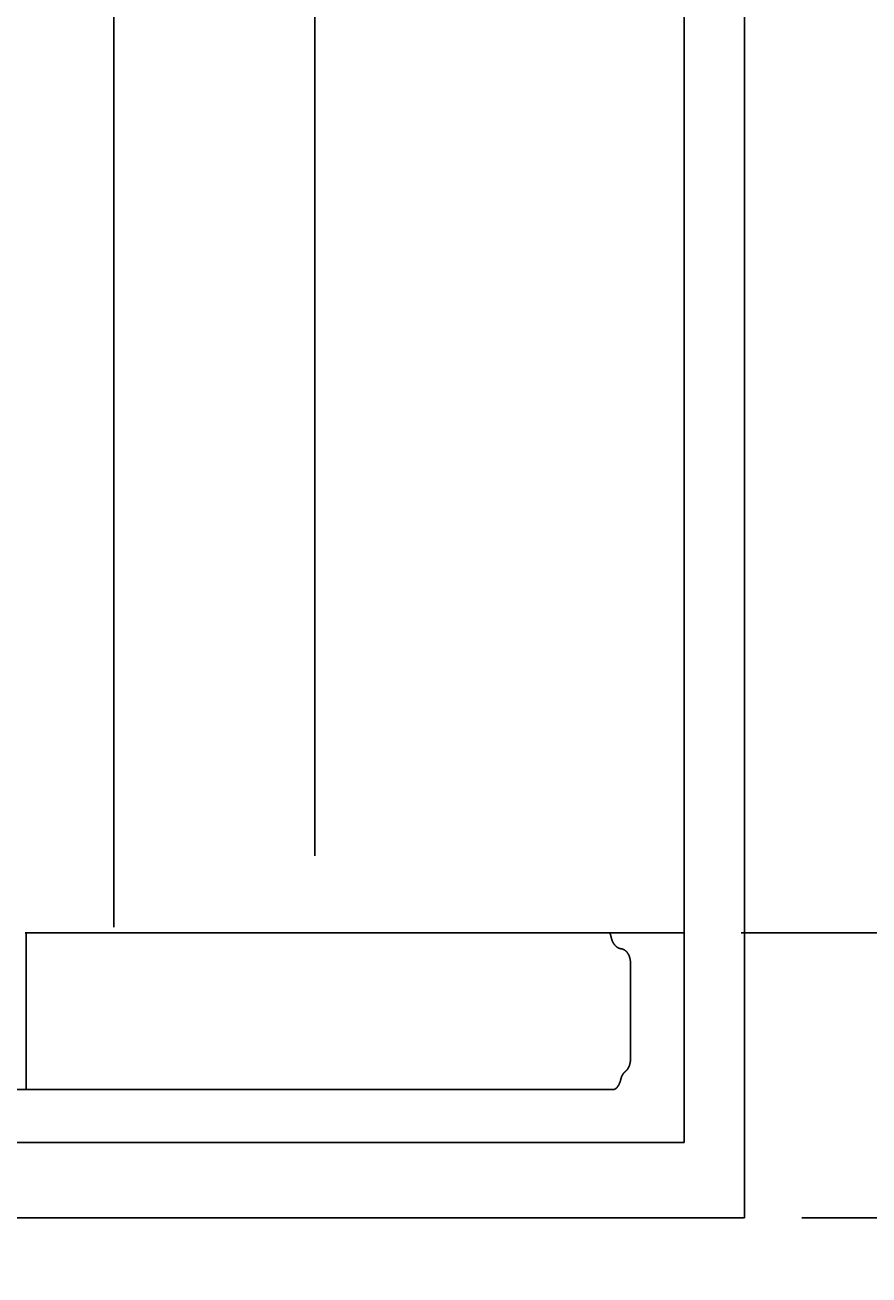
# Model space of a CAD drawing. Extents: x 715 to 7297, y -83 to 6060.
# Tile 69 of 93: x 6021 to 6316, y -33 to 405. Entities that reach past the tile are written whole.
import ezdxf

# ---------------------------------------------------------------- set-up
doc = ezdxf.new("R2010")
doc.units = 0
doc.layers.get('0').update_dxf_attribs({"linetype": 'CONTINUOUS'})
doc.layers.get('DEFPOINTS').update_dxf_attribs({"linetype": 'CONTINUOUS'})
doc.layers.add('4', color=3, linetype='CONTINUOUS')
doc.styles.get("Standard").update_dxf_attribs({"font": 'ISOCP.SHX'})
doc.dimstyles.get("Standard").update_dxf_attribs({"dimtxt": 2.5, "dimasz": 2.5, "dimexe": 1.25, "dimexo": 0.625, "dimtad": 1, "dimcen": 2.5, "dimazin": 3, "dimtfac": 1, "dimtmove": 0, "dimatfit": 3})

# ---------------------------------------------------------------- blocks, each defined once
blk = doc.blocks.new('PUNKT')
at = {"layer": '4', "color": 0, "linetype": 'BYBLOCK'}
blk.add_line((-0.5, 0), (-1, 0), dxfattribs=at)
at = {"layer": '4', "color": 0, "linetype": 'BYBLOCK', "const_width": 0.5}
blk.add_lwpolyline([(-0.25, 0, 1), (0.25, 0, 1)], format="xyb", close=True, dxfattribs=at)
blk = doc.blocks.new('*U16')
at = {"layer": '4', "color": 2}
blk.add_text('530', height=70, rotation=90, dxfattribs=at).set_placement((6502.55, 2663.74))
blk = doc.blocks.new('*D8')
at = {"layer": '4'}
for p, q in [((6271.55, 5387.27), (6572.55, 5387.27)), ((6532.55, 5347.27), (6532.55, 127.27)), ((6271.55, 87.27), (6572.55, 87.27))]:
    blk.add_line(p, q, dxfattribs=at)
at = {"layer": 'DEFPOINTS', "color": 0}
for p in [(6251.55, 5387.27), (6251.55, 87.27), (6532.55, 87.27)]:
    blk.add_point(p, dxfattribs=at)
blk.add_blockref('*U16', (0, 0))
at = {"layer": '4', "xscale": 40, "yscale": 40, "zscale": 40}
for p, rotation in [((6532.55, 5387.27), 90), ((6532.55, 87.27), 270)]:
    blk.add_blockref('PUNKT', p, dxfattribs=dict(at, rotation=rotation))
blk = doc.blocks.new('*U17')
at = {"layer": '4', "color": 2}
blk.add_text('550', height=70, rotation=90, dxfattribs=at).set_placement((6739.99, 2663.74))
blk = doc.blocks.new('*D9')
at = {"layer": '4'}
for p, q in [((6292.78, 5487.27), (6809.99, 5487.27)), ((6769.99, 27.27), (6769.99, 5447.27)), ((6292.78, -12.73), (6809.99, -12.73))]:
    blk.add_line(p, q, dxfattribs=at)
at = {"layer": 'DEFPOINTS', "color": 0}
for p in [(6272.78, 5487.27), (6769.99, 5487.27), (6272.78, -12.73)]:
    blk.add_point(p, dxfattribs=at)
blk.add_blockref('*U17', (0, 0))
at = {"layer": '4', "xscale": 40, "yscale": 40, "zscale": 40}
for p, rotation in [((6769.99, 5487.27), 90), ((6769.99, -12.73), 270)]:
    blk.add_blockref('PUNKT', p, dxfattribs=dict(at, rotation=rotation))

msp = doc.modelspace()

# ---------------------------------------------------------------- linework, layer by layer
for p, q in [((6051.6894, 89.2711), (6051.6894, 2737.2711)), ((6122.0878, 114.2711), (6122.0878, 2737.2711)), ((6251.5496, 2737.2711), (6251.5496, 13.7711)), ((6272.775, -12.7289), (6272.775, 2737.2711)), ((6020.8889, 87.2711), (6020.522, 87.2711)), ((6020.8889, 32.271), (6020.8889, 87.2711)), ((6020.8889, 87.2711), (6225.4769, 87.2711)), ((6251.5496, 87.2711), (6225.4769, 87.2711)), ((6240.0072, 87.2711), (6240.9023, 87.2711)), ((6240.6929, 87.2711), (6240.0327, 87.2711)), ((6232.7674, 76.6612), (6232.7674, 42.9313)), ((6226.6122, 32.271), (6017.5634, 32.271)), ((6251.5496, 13.7711), (4717.775, 13.7711)), ((4772.775, -12.7289), (6272.775, -12.7289))]:
    msp.add_line(p, q)
for points in [[(6226.08, 85.2711, 0), (6226.08, 85.282, 0), (6226.08, 85.2929, 0), (6226.08, 85.3038, 0), (6226.08, 85.3146, 0), (6226.07, 85.3255, 0), (6226.07, 85.3364, 0), (6226.07, 85.3473, 0), (6226.07, 85.3582, 0), (6226.07, 85.3691, 0), (6226.06, 85.3799, 0), (6226.06, 85.3908, 0), (6226.06, 85.4017, 0), (6226.06, 85.4126, 0), (6226.06, 85.4234, 0), (6226.05, 85.4343, 0), (6226.05, 85.4452, 0), (6226.05, 85.456, 0), (6226.05, 85.4669, 0), (6226.05, 85.4778, 0), (6226.04, 85.4886, 0), (6226.04, 85.4995, 0), (6226.04, 85.5103, 0), (6226.04, 85.5212, 0), (6226.03, 85.532, 0), (6226.03, 85.5429, 0), (6226.03, 85.5537, 0), (6226.03, 85.5646, 0), (6226.03, 85.5754, 0), (6226.02, 85.5863, 0), (6226.02, 85.5971, 0), (6226.02, 85.608, 0), (6226.02, 85.6188, 0), (6226.01, 85.6297, 0), (6226.01, 85.6405, 0), (6226.01, 85.6513, 0), (6226.01, 85.6622, 0), (6226, 85.673, 0), (6226, 85.6838, 0), (6226, 85.6947, 0), (6226, 85.7055, 0), (6226, 85.7163, 0), (6225.99, 85.7271, 0), (6225.99, 85.738, 0), (6225.99, 85.7488, 0), (6225.99, 85.7596, 0), (6225.98, 85.7704, 0), (6225.98, 85.7812, 0), (6225.98, 85.792, 0), (6225.98, 85.8028, 0), (6225.97, 85.8137, 0), (6225.97, 85.8245, 0), (6225.97, 85.8353, 0), (6225.97, 85.8461, 0), (6225.96, 85.8569, 0), (6225.96, 85.8677, 0), (6225.96, 85.8785, 0), (6225.95, 85.8893, 0), (6225.95, 85.9001, 0), (6225.95, 85.9109, 0), (6225.95, 85.9217, 0), (6225.94, 85.9324, 0), (6225.94, 85.9432, 0), (6225.94, 85.954, 0), (6225.94, 85.9648, 0), (6225.93, 85.9756, 0), (6225.93, 85.9864, 0), (6225.93, 85.9971, 0), (6225.92, 86.0079, 0), (6225.92, 86.0187, 0), (6225.92, 86.0295, 0), (6225.92, 86.0402, 0), (6225.91, 86.051, 0), (6225.91, 86.0618, 0), (6225.91, 86.0725, 0), (6225.9, 86.0833, 0), (6225.9, 86.094, 0), (6225.9, 86.1047, 0), (6225.9, 86.1155, 0), (6225.89, 86.1262, 0), (6225.89, 86.1369, 0), (6225.89, 86.1476, 0), (6225.88, 86.1583, 0), (6225.88, 86.169, 0), (6225.88, 86.1797, 0), (6225.87, 86.1904, 0), (6225.87, 86.201, 0), (6225.87, 86.2117, 0), (6225.87, 86.2224, 0), (6225.86, 86.233, 0), (6225.86, 86.2437, 0), (6225.86, 86.2543, 0), (6225.85, 86.2649, 0), (6225.85, 86.2756, 0), (6225.85, 86.2862, 0), (6225.84, 86.2968, 0), (6225.84, 86.3074, 0), (6225.84, 86.318, 0), (6225.83, 86.3286, 0), (6225.83, 86.3391, 0), (6225.83, 86.3497, 0), (6225.82, 86.3603, 0), (6225.82, 86.3708, 0), (6225.82, 86.3814, 0), (6225.81, 86.3919, 0), (6225.81, 86.4025, 0), (6225.81, 86.413, 0), (6225.8, 86.4235, 0), (6225.8, 86.434, 0), (6225.8, 86.4445, 0), (6225.79, 86.455, 0), (6225.79, 86.4655, 0), (6225.79, 86.4759, 0), (6225.78, 86.4864, 0), (6225.78, 86.4969, 0), (6225.78, 86.5073, 0), (6225.77, 86.5178, 0), (6225.77, 86.5282, 0), (6225.77, 86.5386, 0), (6225.76, 86.549, 0), (6225.76, 86.5594, 0), (6225.76, 86.5698, 0), (6225.75, 86.5802, 0), (6225.75, 86.5906, 0), (6225.75, 86.6009, 0), (6225.74, 86.6113, 0), (6225.74, 86.6217, 0), (6225.73, 86.632, 0), (6225.73, 86.6423, 0), (6225.73, 86.6526, 0), (6225.72, 86.663, 0), (6225.72, 86.6733, 0), (6225.72, 86.6835, 0), (6225.71, 86.6938, 0), (6225.71, 86.7041, 0), (6225.71, 86.7144, 0), (6225.7, 86.7246, 0), (6225.7, 86.7348, 0), (6225.69, 86.7451, 0), (6225.69, 86.7553, 0), (6225.69, 86.7655, 0), (6225.68, 86.7757, 0), (6225.68, 86.7859, 0), (6225.68, 86.7961, 0), (6225.67, 86.8062, 0), (6225.67, 86.8164, 0), (6225.66, 86.8265, 0), (6225.66, 86.8367, 0), (6225.66, 86.8468, 0), (6225.65, 86.8569, 0), (6225.65, 86.867, 0), (6225.64, 86.8771, 0), (6225.64, 86.8872, 0), (6225.64, 86.8973, 0), (6225.63, 86.9073, 0), (6225.63, 86.9174, 0), (6225.62, 86.9274, 0), (6225.62, 86.9374, 0), (6225.62, 86.9475, 0), (6225.61, 86.9575, 0), (6225.61, 86.9674, 0), (6225.6, 86.9774, 0), (6225.6, 86.9874, 0), (6225.6, 86.9973, 0), (6225.59, 87.0073, 0), (6225.59, 87.0172, 0), (6225.58, 87.0271, 0), (6225.58, 87.0371, 0), (6225.58, 87.0469, 0), (6225.57, 87.0568, 0), (6225.57, 87.0667, 0), (6225.56, 87.0766, 0), (6225.56, 87.0864, 0), (6225.55, 87.0962, 0), (6225.55, 87.1061, 0), (6225.55, 87.1159, 0), (6225.54, 87.1257, 0), (6225.54, 87.1355, 0), (6225.53, 87.1452, 0), (6225.53, 87.155, 0), (6225.53, 87.1647, 0), (6225.52, 87.1745, 0), (6225.52, 87.1842, 0), (6225.51, 87.1939, 0), (6225.51, 87.2036, 0), (6225.5, 87.2133, 0), (6225.5, 87.2229, 0), (6225.49, 87.2326, 0), (6225.49, 87.2422, 0), (6225.49, 87.2519, 0), (6225.48, 87.2615, 0), (6225.48, 87.2711, 0)], [(6226.08, 85.2711, 0), (6226.1, 85.225, 0), (6226.11, 85.1792, 0), (6226.12, 85.1334, 0), (6226.14, 85.0879, 0), (6226.15, 85.0425, 0), (6226.16, 84.9973, 0), (6226.18, 84.9522, 0), (6226.19, 84.9073, 0), (6226.21, 84.8626, 0), (6226.22, 84.8181, 0), (6226.24, 84.7738, 0), (6226.25, 84.7297, 0), (6226.27, 84.6857, 0), (6226.29, 84.642, 0), (6226.3, 84.5984, 0), (6226.32, 84.5551, 0), (6226.34, 84.5119, 0), (6226.36, 84.469, 0), (6226.37, 84.4263, 0), (6226.39, 84.3838, 0), (6226.41, 84.3415, 0), (6226.43, 84.2994, 0), (6226.45, 84.2576, 0), (6226.47, 84.216, 0), (6226.48, 84.1746, 0), (6226.5, 84.1335, 0), (6226.52, 84.0926, 0), (6226.54, 84.0519, 0), (6226.56, 84.0115, 0), (6226.58, 83.9713, 0), (6226.61, 83.9314, 0), (6226.63, 83.8918, 0), (6226.65, 83.8524, 0), (6226.67, 83.8132, 0), (6226.69, 83.7743, 0), (6226.71, 83.7357, 0), (6226.74, 83.6974, 0), (6226.76, 83.6593, 0), (6226.78, 83.6215, 0), (6226.8, 83.584, 0), (6226.83, 83.5467, 0), (6226.85, 83.5097, 0), (6226.87, 83.4731, 0), (6226.9, 83.4367, 0), (6226.92, 83.4006, 0), (6226.95, 83.3648, 0), (6226.97, 83.3293, 0), (6227, 83.2941, 0), (6227.02, 83.2592, 0), (6227.05, 83.2246, 0), (6227.07, 83.1903, 0), (6227.1, 83.1563, 0), (6227.12, 83.1226, 0), (6227.15, 83.0892, 0), (6227.18, 83.0562, 0), (6227.2, 83.0235, 0), (6227.23, 82.9911, 0), (6227.26, 82.959, 0), (6227.28, 82.9273, 0), (6227.31, 82.8959, 0), (6227.34, 82.8648, 0), (6227.37, 82.834, 0), (6227.39, 82.8036, 0), (6227.42, 82.7735, 0), (6227.45, 82.7438, 0), (6227.48, 82.7144, 0), (6227.51, 82.6854, 0), (6227.54, 82.6567, 0), (6227.57, 82.6284, 0), (6227.59, 82.6004, 0), (6227.62, 82.5727, 0), (6227.65, 82.5455, 0), (6227.68, 82.5185, 0), (6227.71, 82.492, 0), (6227.74, 82.4658, 0), (6227.77, 82.44, 0), (6227.8, 82.4145, 0), (6227.83, 82.3894, 0), (6227.86, 82.3647, 0), (6227.9, 82.3403, 0), (6227.93, 82.3164, 0), (6227.96, 82.2928, 0), (6227.99, 82.2695, 0), (6228.02, 82.2467, 0), (6228.05, 82.2242, 0), (6228.08, 82.2022, 0), (6228.12, 82.1805, 0), (6228.15, 82.1592, 0), (6228.18, 82.1382, 0), (6228.21, 82.1177, 0), (6228.24, 82.0976, 0), (6228.28, 82.0778, 0), (6228.31, 82.0585, 0), (6228.34, 82.0395, 0), (6228.37, 82.021, 0), (6228.41, 82.0028, 0), (6228.44, 81.9851, 0), (6228.47, 81.9677, 0), (6228.51, 81.9508, 0), (6228.54, 81.9342, 0), (6228.57, 81.9181, 0), (6228.61, 81.9023, 0), (6228.64, 81.887, 0), (6228.68, 81.8721, 0), (6228.71, 81.8576, 0), (6228.74, 81.8435, 0), (6228.78, 81.8298, 0), (6228.81, 81.8165, 0), (6228.85, 81.8036, 0), (6228.88, 81.7912, 0), (6228.91, 81.7792, 0), (6228.95, 81.7676, 0), (6228.98, 81.7564, 0), (6229.02, 81.7456, 0), (6229.05, 81.7352, 0), (6229.09, 81.7253, 0), (6229.12, 81.7158, 0), (6229.16, 81.7067, 0), (6229.19, 81.698, 0), (6229.23, 81.6898, 0), (6229.26, 81.682, 0), (6229.3, 81.6746, 0), (6229.33, 81.6676, 0), (6229.37, 81.661, 0), (6229.4, 81.6549, 0), (6229.44, 81.6492, 0), (6229.47, 81.644, 0), (6229.51, 81.6391, 0)], [(6232.77, 76.6612, 0), (6232.77, 76.7189, 0), (6232.77, 76.7766, 0), (6232.77, 76.8342, 0), (6232.76, 76.8919, 0), (6232.76, 76.9495, 0), (6232.76, 77.007, 0), (6232.76, 77.0646, 0), (6232.75, 77.122, 0), (6232.75, 77.1795, 0), (6232.74, 77.2368, 0), (6232.74, 77.2941, 0), (6232.73, 77.3512, 0), (6232.73, 77.4083, 0), (6232.72, 77.4653, 0), (6232.71, 77.5222, 0), (6232.71, 77.579, 0), (6232.7, 77.6356, 0), (6232.69, 77.6921, 0), (6232.68, 77.7485, 0), (6232.67, 77.8047, 0), (6232.66, 77.8608, 0), (6232.65, 77.9167, 0), (6232.64, 77.9725, 0), (6232.63, 78.0281, 0), (6232.62, 78.0835, 0), (6232.61, 78.1387, 0), (6232.59, 78.1937, 0), (6232.58, 78.2485, 0), (6232.57, 78.3031, 0), (6232.55, 78.3575, 0), (6232.54, 78.4116, 0), (6232.53, 78.4656, 0), (6232.51, 78.5192, 0), (6232.49, 78.5727, 0), (6232.48, 78.6259, 0), (6232.46, 78.6788, 0), (6232.44, 78.7314, 0), (6232.43, 78.7838, 0), (6232.41, 78.8359, 0), (6232.39, 78.8877, 0), (6232.37, 78.9392, 0), (6232.35, 78.9904, 0), (6232.33, 79.0413, 0), (6232.31, 79.0918, 0), (6232.29, 79.1421, 0), (6232.27, 79.192, 0), (6232.25, 79.2416, 0), (6232.23, 79.2908, 0), (6232.21, 79.3397, 0), (6232.19, 79.3883, 0), (6232.16, 79.4364, 0), (6232.14, 79.4842, 0), (6232.12, 79.5317, 0), (6232.09, 79.5787, 0), (6232.07, 79.6254, 0), (6232.04, 79.6716, 0), (6232.02, 79.7175, 0), (6231.99, 79.7629, 0), (6231.97, 79.808, 0), (6231.94, 79.8526, 0), (6231.91, 79.8968, 0), (6231.89, 79.9405, 0), (6231.86, 79.9839, 0), (6231.83, 80.0268, 0), (6231.8, 80.0692, 0), (6231.77, 80.1112, 0), (6231.75, 80.1527, 0), (6231.72, 80.1938, 0), (6231.69, 80.2344, 0), (6231.66, 80.2745, 0), (6231.63, 80.3141, 0), (6231.6, 80.3532, 0), (6231.57, 80.3919, 0), (6231.53, 80.4301, 0), (6231.5, 80.4677, 0), (6231.47, 80.5049, 0), (6231.44, 80.5415, 0), (6231.41, 80.5776, 0), (6231.37, 80.6132, 0), (6231.34, 80.6483, 0), (6231.31, 80.6829, 0), (6231.27, 80.7169, 0), (6231.24, 80.7503, 0), (6231.21, 80.7833, 0), (6231.17, 80.8156, 0), (6231.14, 80.8475, 0), (6231.1, 80.8787, 0), (6231.07, 80.9094, 0), (6231.03, 80.9396, 0), (6231, 80.9691, 0), (6230.96, 80.9981, 0), (6230.92, 81.0265, 0), (6230.89, 81.0544, 0), (6230.85, 81.0816, 0), (6230.81, 81.1083, 0), (6230.78, 81.1344, 0), (6230.74, 81.1598, 0), (6230.7, 81.1847, 0), (6230.67, 81.209, 0), (6230.63, 81.2327, 0), (6230.59, 81.2557, 0), (6230.55, 81.2782, 0), (6230.51, 81.3, 0), (6230.47, 81.3212, 0), (6230.44, 81.3418, 0), (6230.4, 81.3618, 0), (6230.36, 81.3812, 0), (6230.32, 81.3999, 0), (6230.28, 81.418, 0), (6230.24, 81.4354, 0), (6230.2, 81.4522, 0), (6230.16, 81.4684, 0), (6230.12, 81.484, 0), (6230.08, 81.4989, 0), (6230.04, 81.5131, 0), (6230, 81.5267, 0), (6229.96, 81.5397, 0), (6229.92, 81.552, 0), (6229.88, 81.5637, 0), (6229.84, 81.5747, 0), (6229.8, 81.585, 0), (6229.76, 81.5948, 0), (6229.71, 81.6038, 0), (6229.67, 81.6122, 0), (6229.63, 81.6199, 0), (6229.59, 81.627, 0), (6229.55, 81.6334, 0), (6229.51, 81.6391, 0)], [(6230.97, 38.6011, 0), (6230.99, 38.6217, 0), (6231.02, 38.6426, 0), (6231.04, 38.6638, 0), (6231.07, 38.6853, 0), (6231.09, 38.707, 0), (6231.12, 38.729, 0), (6231.14, 38.7513, 0), (6231.17, 38.7739, 0), (6231.19, 38.7968, 0), (6231.22, 38.8199, 0), (6231.24, 38.8434, 0), (6231.27, 38.867, 0), (6231.29, 38.891, 0), (6231.31, 38.9152, 0), (6231.34, 38.9397, 0), (6231.36, 38.9645, 0), (6231.38, 38.9895, 0), (6231.41, 39.0148, 0), (6231.43, 39.0404, 0), (6231.45, 39.0662, 0), (6231.48, 39.0923, 0), (6231.5, 39.1186, 0), (6231.52, 39.1452, 0), (6231.54, 39.1721, 0), (6231.56, 39.1992, 0), (6231.59, 39.2265, 0), (6231.61, 39.2541, 0), (6231.63, 39.282, 0), (6231.65, 39.31, 0), (6231.67, 39.3384, 0), (6231.69, 39.3669, 0), (6231.71, 39.3957, 0), (6231.73, 39.4248, 0), (6231.76, 39.4541, 0), (6231.78, 39.4836, 0), (6231.8, 39.5133, 0), (6231.82, 39.5433, 0), (6231.84, 39.5735, 0), (6231.86, 39.6039, 0), (6231.87, 39.6345, 0), (6231.89, 39.6654, 0), (6231.91, 39.6965, 0), (6231.93, 39.7278, 0), (6231.95, 39.7593, 0), (6231.97, 39.791, 0), (6231.99, 39.823, 0), (6232.01, 39.8551, 0), (6232.02, 39.8875, 0), (6232.04, 39.92, 0), (6232.06, 39.9528, 0), (6232.08, 39.9857, 0), (6232.09, 40.0189, 0), (6232.11, 40.0522, 0), (6232.13, 40.0858, 0), (6232.14, 40.1195, 0), (6232.16, 40.1534, 0), (6232.18, 40.1875, 0), (6232.19, 40.2218, 0), (6232.21, 40.2563, 0), (6232.23, 40.2909, 0), (6232.24, 40.3258, 0), (6232.26, 40.3608, 0), (6232.27, 40.3959, 0), (6232.29, 40.4313, 0), (6232.3, 40.4668, 0), (6232.31, 40.5025, 0), (6232.33, 40.5383, 0), (6232.34, 40.5743, 0), (6232.36, 40.6104, 0), (6232.37, 40.6468, 0), (6232.38, 40.6832, 0), (6232.4, 40.7198, 0), (6232.41, 40.7566, 0), (6232.42, 40.7935, 0), (6232.43, 40.8306, 0), (6232.45, 40.8677, 0), (6232.46, 40.9051, 0), (6232.47, 40.9425, 0), (6232.48, 40.9801, 0), (6232.49, 41.0179, 0), (6232.5, 41.0557, 0), (6232.52, 41.0937, 0), (6232.53, 41.1318, 0), (6232.54, 41.17, 0), (6232.55, 41.2084, 0), (6232.56, 41.2468, 0), (6232.57, 41.2854, 0), (6232.58, 41.3241, 0), (6232.59, 41.3629, 0), (6232.59, 41.4018, 0), (6232.6, 41.4408, 0), (6232.61, 41.4799, 0), (6232.62, 41.519, 0), (6232.63, 41.5583, 0), (6232.64, 41.5977, 0), (6232.64, 41.6372, 0), (6232.65, 41.6767, 0), (6232.66, 41.7164, 0), (6232.67, 41.7561, 0), (6232.67, 41.7959, 0), (6232.68, 41.8358, 0), (6232.69, 41.8757, 0), (6232.69, 41.9157, 0), (6232.7, 41.9558, 0), (6232.7, 41.996, 0), (6232.71, 42.0362, 0), (6232.71, 42.0765, 0), (6232.72, 42.1168, 0), (6232.72, 42.1572, 0), (6232.73, 42.1976, 0), (6232.73, 42.2381, 0), (6232.74, 42.2786, 0), (6232.74, 42.3192, 0), (6232.74, 42.3598, 0), (6232.75, 42.4005, 0), (6232.75, 42.4412, 0), (6232.75, 42.4819, 0), (6232.76, 42.5227, 0), (6232.76, 42.5635, 0), (6232.76, 42.6043, 0), (6232.76, 42.6451, 0), (6232.76, 42.6859, 0), (6232.76, 42.7268, 0), (6232.77, 42.7677, 0), (6232.77, 42.8086, 0), (6232.77, 42.8495, 0), (6232.77, 42.8904, 0), (6232.77, 42.9313, 0)], [(6227.27, 32.4236, 0), (6227.28, 32.4274, 0), (6227.29, 32.4311, 0), (6227.3, 32.4349, 0), (6227.3, 32.4388, 0), (6227.31, 32.4427, 0), (6227.32, 32.4466, 0), (6227.33, 32.4506, 0), (6227.33, 32.4546, 0), (6227.34, 32.4587, 0), (6227.35, 32.4628, 0), (6227.36, 32.467, 0), (6227.36, 32.4712, 0), (6227.37, 32.4754, 0), (6227.38, 32.4797, 0), (6227.39, 32.484, 0), (6227.39, 32.4884, 0), (6227.4, 32.4928, 0), (6227.41, 32.4972, 0), (6227.42, 32.5017, 0), (6227.42, 32.5063, 0), (6227.43, 32.5109, 0), (6227.44, 32.5155, 0), (6227.45, 32.5202, 0), (6227.45, 32.5249, 0), (6227.46, 32.5296, 0), (6227.47, 32.5344, 0), (6227.47, 32.5393, 0), (6227.48, 32.5442, 0), (6227.49, 32.5491, 0), (6227.5, 32.5541, 0), (6227.5, 32.5591, 0), (6227.51, 32.5641, 0), (6227.52, 32.5693, 0), (6227.53, 32.5744, 0), (6227.53, 32.5796, 0), (6227.54, 32.5848, 0), (6227.55, 32.5901, 0), (6227.56, 32.5954, 0), (6227.56, 32.6008, 0), (6227.57, 32.6062, 0), (6227.58, 32.6116, 0), (6227.59, 32.6171, 0), (6227.59, 32.6226, 0), (6227.6, 32.6282, 0), (6227.61, 32.6338, 0), (6227.62, 32.6395, 0), (6227.62, 32.6452, 0), (6227.63, 32.6509, 0), (6227.64, 32.6567, 0), (6227.65, 32.6626, 0), (6227.65, 32.6684, 0), (6227.66, 32.6744, 0), (6227.67, 32.6803, 0), (6227.67, 32.6863, 0), (6227.68, 32.6924, 0), (6227.69, 32.6985, 0), (6227.7, 32.7046, 0), (6227.7, 32.7108, 0), (6227.71, 32.717, 0), (6227.72, 32.7232, 0), (6227.73, 32.7295, 0), (6227.73, 32.7359, 0), (6227.74, 32.7423, 0), (6227.75, 32.7487, 0), (6227.76, 32.7551, 0), (6227.76, 32.7616, 0), (6227.77, 32.7682, 0), (6227.78, 32.7747, 0), (6227.79, 32.7814, 0), (6227.79, 32.788, 0), (6227.8, 32.7947, 0), (6227.81, 32.8015, 0), (6227.81, 32.8082, 0), (6227.82, 32.815, 0), (6227.83, 32.8219, 0), (6227.84, 32.8288, 0), (6227.84, 32.8357, 0), (6227.85, 32.8427, 0), (6227.86, 32.8497, 0), (6227.87, 32.8568, 0), (6227.87, 32.8639, 0), (6227.88, 32.871, 0), (6227.89, 32.8782, 0), (6227.9, 32.8854, 0), (6227.9, 32.8926, 0), (6227.91, 32.8999, 0), (6227.92, 32.9072, 0), (6227.92, 32.9146, 0), (6227.93, 32.922, 0), (6227.94, 32.9294, 0), (6227.95, 32.9369, 0), (6227.95, 32.9444, 0), (6227.96, 32.952, 0), (6227.97, 32.9596, 0), (6227.97, 32.9672, 0), (6227.98, 32.9749, 0), (6227.99, 32.9826, 0), (6228, 32.9903, 0), (6228, 32.9981, 0), (6228.01, 33.0059, 0), (6228.02, 33.0138, 0), (6228.02, 33.0217, 0), (6228.03, 33.0296, 0), (6228.04, 33.0376, 0), (6228.05, 33.0456, 0), (6228.05, 33.0536, 0), (6228.06, 33.0617, 0), (6228.07, 33.0699, 0), (6228.07, 33.078, 0), (6228.08, 33.0862, 0), (6228.09, 33.0944, 0), (6228.1, 33.1027, 0), (6228.1, 33.111, 0), (6228.11, 33.1194, 0), (6228.12, 33.1277, 0), (6228.12, 33.1362, 0), (6228.13, 33.1446, 0), (6228.14, 33.1531, 0), (6228.15, 33.1616, 0), (6228.15, 33.1702, 0), (6228.16, 33.1788, 0), (6228.17, 33.1874, 0), (6228.17, 33.1961, 0), (6228.18, 33.2048, 0), (6228.19, 33.2135, 0), (6228.19, 33.2223, 0), (6228.2, 33.2311, 0), (6228.21, 33.24, 0), (6228.21, 33.2489, 0), (6228.22, 33.2578, 0), (6228.23, 33.2667, 0), (6228.24, 33.2757, 0), (6228.24, 33.2848, 0), (6228.25, 33.2938, 0), (6228.26, 33.3029, 0), (6228.26, 33.3121, 0), (6228.27, 33.3212, 0), (6228.28, 33.3304, 0), (6228.28, 33.3397, 0), (6228.29, 33.349, 0), (6228.3, 33.3583, 0), (6228.3, 33.3676, 0), (6228.31, 33.377, 0), (6228.32, 33.3864, 0), (6228.32, 33.3958, 0), (6228.33, 33.4053, 0), (6228.34, 33.4148, 0), (6228.34, 33.4244, 0), (6228.35, 33.434, 0), (6228.36, 33.4436, 0), (6228.36, 33.4533, 0), (6228.37, 33.463, 0), (6228.38, 33.4727, 0), (6228.38, 33.4824, 0), (6228.39, 33.4922, 0), (6228.4, 33.502, 0), (6228.4, 33.5119, 0), (6228.41, 33.5218, 0), (6228.42, 33.5317, 0), (6228.42, 33.5417, 0), (6228.43, 33.5517, 0), (6228.44, 33.5617, 0), (6228.44, 33.5718, 0), (6228.45, 33.5819, 0), (6228.46, 33.592, 0), (6228.46, 33.6021, 0), (6228.47, 33.6123, 0), (6228.48, 33.6225, 0), (6228.48, 33.6328, 0), (6228.49, 33.6431, 0), (6228.5, 33.6534, 0), (6228.5, 33.6637, 0), (6228.51, 33.6741, 0), (6228.51, 33.6844, 0), (6228.52, 33.6949, 0), (6228.53, 33.7053, 0), (6228.53, 33.7158, 0), (6228.54, 33.7263, 0), (6228.55, 33.7368, 0), (6228.55, 33.7474, 0), (6228.56, 33.7579, 0), (6228.57, 33.7685, 0), (6228.57, 33.7792, 0), (6228.58, 33.7898, 0), (6228.58, 33.8005, 0), (6228.59, 33.8112, 0), (6228.6, 33.822, 0), (6228.6, 33.8328, 0), (6228.61, 33.8436, 0), (6228.61, 33.8544, 0), (6228.62, 33.8652, 0), (6228.63, 33.8761, 0), (6228.63, 33.887, 0), (6228.64, 33.8979, 0), (6228.65, 33.9089, 0), (6228.65, 33.9199, 0), (6228.66, 33.9309, 0), (6228.66, 33.9419, 0), (6228.67, 33.9529, 0), (6228.68, 33.964, 0), (6228.68, 33.9751, 0), (6228.69, 33.9863, 0), (6228.69, 33.9974, 0), (6228.7, 34.0086, 0), (6228.71, 34.0198, 0), (6228.71, 34.031, 0), (6228.72, 34.0423, 0), (6228.72, 34.0536, 0), (6228.73, 34.0649, 0), (6228.73, 34.0762, 0), (6228.74, 34.0875, 0), (6228.75, 34.0989, 0), (6228.75, 34.1103, 0), (6228.76, 34.1217, 0), (6228.76, 34.1332, 0), (6228.77, 34.1446, 0), (6228.77, 34.1561, 0), (6228.78, 34.1677, 0), (6228.79, 34.1792, 0), (6228.79, 34.1907, 0), (6228.8, 34.2023, 0), (6228.8, 34.2139, 0), (6228.81, 34.2256, 0), (6228.81, 34.2372, 0), (6228.82, 34.2489, 0), (6228.83, 34.2606, 0), (6228.83, 34.2723, 0), (6228.84, 34.284, 0), (6228.84, 34.2958, 0), (6228.85, 34.3076, 0), (6228.85, 34.3194, 0), (6228.86, 34.3312, 0), (6228.86, 34.3431, 0), (6228.87, 34.355, 0), (6228.87, 34.3668, 0), (6228.88, 34.3788, 0), (6228.89, 34.3907, 0), (6228.89, 34.4026, 0), (6228.9, 34.4146, 0), (6228.9, 34.4266, 0), (6228.91, 34.4386, 0), (6228.91, 34.4507, 0), (6228.92, 34.4627, 0), (6228.92, 34.4748, 0), (6228.93, 34.4869, 0), (6228.93, 34.499, 0), (6228.94, 34.5112, 0), (6228.94, 34.5233, 0), (6228.95, 34.5355, 0), (6228.95, 34.5477, 0), (6228.96, 34.5599, 0), (6228.96, 34.5722, 0), (6228.97, 34.5844, 0), (6228.97, 34.5967, 0), (6228.98, 34.609, 0), (6228.98, 34.6213, 0), (6228.99, 34.6336, 0), (6228.99, 34.646, 0), (6229, 34.6584, 0), (6229, 34.6707, 0), (6229.01, 34.6832, 0), (6229.01, 34.6956, 0), (6229.02, 34.708, 0), (6229.02, 34.7205, 0), (6229.03, 34.733, 0), (6229.03, 34.7455, 0), (6229.04, 34.758, 0), (6229.04, 34.7705, 0), (6229.05, 34.7831, 0), (6229.05, 34.7956, 0), (6229.06, 34.8082, 0), (6229.06, 34.8208, 0), (6229.07, 34.8334, 0), (6229.07, 34.8461, 0), (6229.08, 34.8587, 0), (6229.08, 34.8714, 0), (6229.09, 34.8841, 0), (6229.09, 34.8968, 0), (6229.1, 34.9095, 0), (6229.1, 34.9222, 0), (6229.1, 34.9349, 0), (6229.11, 34.9476, 0), (6229.11, 34.9604, 0), (6229.12, 34.9732, 0), (6229.12, 34.9859, 0), (6229.13, 34.9987, 0), (6229.13, 35.0115, 0), (6229.14, 35.0243, 0), (6229.14, 35.0371, 0), (6229.14, 35.05, 0), (6229.15, 35.0628, 0), (6229.15, 35.0757, 0), (6229.16, 35.0885, 0), (6229.16, 35.1014, 0), (6229.17, 35.1143, 0), (6229.17, 35.1272, 0), (6229.18, 35.1401, 0), (6229.18, 35.153, 0), (6229.18, 35.1659, 0), (6229.19, 35.1789, 0), (6229.19, 35.1918, 0), (6229.2, 35.2048, 0), (6229.2, 35.2177, 0), (6229.2, 35.2307, 0), (6229.21, 35.2437, 0), (6229.21, 35.2567, 0), (6229.22, 35.2697, 0), (6229.22, 35.2827, 0), (6229.23, 35.2957, 0), (6229.23, 35.3087, 0), (6229.23, 35.3218, 0), (6229.24, 35.3348, 0), (6229.24, 35.3479, 0), (6229.24, 35.3609, 0), (6229.25, 35.374, 0), (6229.25, 35.3871, 0), (6229.26, 35.4002, 0), (6229.26, 35.4132, 0), (6229.26, 35.4263, 0), (6229.27, 35.4394, 0), (6229.27, 35.4526, 0), (6229.28, 35.4657, 0), (6229.28, 35.4788, 0), (6229.28, 35.4919, 0), (6229.29, 35.5051, 0), (6229.29, 35.5182, 0), (6229.29, 35.5314, 0), (6229.3, 35.5445, 0), (6229.3, 35.5577, 0), (6229.31, 35.5709, 0), (6229.31, 35.584, 0), (6229.31, 35.5972, 0), (6229.32, 35.6104, 0), (6229.32, 35.6235, 0), (6229.32, 35.6367, 0), (6229.33, 35.6499, 0), (6229.33, 35.6631, 0), (6229.33, 35.6762, 0), (6229.34, 35.6894, 0), (6229.34, 35.7026, 0), (6229.34, 35.7157, 0), (6229.35, 35.7289, 0), (6229.35, 35.7421, 0), (6229.35, 35.7553, 0), (6229.36, 35.7684, 0), (6229.36, 35.7816, 0), (6229.36, 35.7948, 0), (6229.37, 35.808, 0), (6229.37, 35.8212, 0), (6229.37, 35.8344, 0), (6229.38, 35.8475, 0), (6229.38, 35.8607, 0), (6229.38, 35.8739, 0), (6229.39, 35.8871, 0), (6229.39, 35.9003, 0), (6229.39, 35.9135, 0), (6229.4, 35.9267, 0), (6229.4, 35.9399, 0), (6229.4, 35.9531, 0), (6229.41, 35.9663, 0), (6229.41, 35.9795, 0), (6229.41, 35.9927, 0), (6229.41, 36.0059, 0), (6229.42, 36.0192, 0), (6229.42, 36.0324, 0), (6229.42, 36.0456, 0), (6229.43, 36.0588, 0), (6229.43, 36.0721, 0), (6229.43, 36.0853, 0), (6229.44, 36.0985, 0), (6229.44, 36.1118, 0), (6229.44, 36.125, 0), (6229.44, 36.1383, 0), (6229.45, 36.1515, 0), (6229.45, 36.1648, 0), (6229.45, 36.178, 0), (6229.45, 36.1913, 0), (6229.46, 36.2046, 0), (6229.46, 36.2178, 0), (6229.46, 36.2311, 0), (6229.47, 36.2444, 0), (6229.47, 36.2577, 0), (6229.47, 36.271, 0)], [(6230.97, 38.6011, 0), (6230.95, 38.5887, 0), (6230.94, 38.5761, 0), (6230.92, 38.5634, 0), (6230.91, 38.5506, 0), (6230.89, 38.5377, 0), (6230.88, 38.5247, 0), (6230.86, 38.5116, 0), (6230.85, 38.4984, 0), (6230.83, 38.4851, 0), (6230.82, 38.4717, 0), (6230.8, 38.4582, 0), (6230.79, 38.4446, 0), (6230.77, 38.4308, 0), (6230.76, 38.417, 0), (6230.74, 38.4031, 0), (6230.73, 38.389, 0), (6230.71, 38.3749, 0), (6230.7, 38.3607, 0), (6230.68, 38.3463, 0), (6230.67, 38.3319, 0), (6230.65, 38.3174, 0), (6230.64, 38.3027, 0), (6230.63, 38.288, 0), (6230.61, 38.2731, 0), (6230.6, 38.2582, 0), (6230.58, 38.2432, 0), (6230.57, 38.2281, 0), (6230.55, 38.2128, 0), (6230.54, 38.1975, 0), (6230.53, 38.1821, 0), (6230.51, 38.1666, 0), (6230.5, 38.1509, 0), (6230.48, 38.1352, 0), (6230.47, 38.1194, 0), (6230.46, 38.1035, 0), (6230.44, 38.0875, 0), (6230.43, 38.0714, 0), (6230.42, 38.0553, 0), (6230.4, 38.039, 0), (6230.39, 38.0226, 0), (6230.38, 38.0062, 0), (6230.36, 37.9896, 0), (6230.35, 37.973, 0), (6230.34, 37.9562, 0), (6230.32, 37.9394, 0), (6230.31, 37.9225, 0), (6230.3, 37.9055, 0), (6230.28, 37.8884, 0), (6230.27, 37.8712, 0), (6230.26, 37.8539, 0), (6230.25, 37.8365, 0), (6230.23, 37.8191, 0), (6230.22, 37.8015, 0), (6230.21, 37.7839, 0), (6230.2, 37.7662, 0), (6230.18, 37.7484, 0), (6230.17, 37.7305, 0), (6230.16, 37.7125, 0), (6230.15, 37.6945, 0), (6230.13, 37.6763, 0), (6230.12, 37.6581, 0), (6230.11, 37.6398, 0), (6230.1, 37.6214, 0), (6230.09, 37.6029, 0), (6230.07, 37.5844, 0), (6230.06, 37.5658, 0), (6230.05, 37.547, 0), (6230.04, 37.5282, 0), (6230.03, 37.5094, 0), (6230.02, 37.4904, 0), (6230, 37.4714, 0), (6229.99, 37.4522, 0), (6229.98, 37.433, 0), (6229.97, 37.4138, 0), (6229.96, 37.3944, 0), (6229.95, 37.375, 0), (6229.94, 37.3555, 0), (6229.93, 37.3359, 0), (6229.91, 37.3162, 0), (6229.9, 37.2965, 0), (6229.89, 37.2767, 0), (6229.88, 37.2568, 0), (6229.87, 37.2369, 0), (6229.86, 37.2168, 0), (6229.85, 37.1967, 0), (6229.84, 37.1766, 0), (6229.83, 37.1563, 0), (6229.82, 37.136, 0), (6229.81, 37.1156, 0), (6229.8, 37.0952, 0), (6229.79, 37.0746, 0), (6229.78, 37.054, 0), (6229.77, 37.0334, 0), (6229.76, 37.0126, 0), (6229.75, 36.9918, 0), (6229.74, 36.971, 0), (6229.73, 36.95, 0), (6229.72, 36.929, 0), (6229.71, 36.908, 0), (6229.7, 36.8869, 0), (6229.69, 36.8657, 0), (6229.68, 36.8444, 0), (6229.67, 36.8231, 0), (6229.67, 36.8017, 0), (6229.66, 36.7802, 0), (6229.65, 36.7587, 0), (6229.64, 36.7372, 0), (6229.63, 36.7155, 0), (6229.62, 36.6938, 0), (6229.61, 36.6721, 0), (6229.6, 36.6503, 0), (6229.6, 36.6284, 0), (6229.59, 36.6065, 0), (6229.58, 36.5845, 0), (6229.57, 36.5625, 0), (6229.56, 36.5404, 0), (6229.55, 36.5182, 0), (6229.55, 36.496, 0), (6229.54, 36.4737, 0), (6229.53, 36.4514, 0), (6229.52, 36.429, 0), (6229.52, 36.4066, 0), (6229.51, 36.3841, 0), (6229.5, 36.3616, 0), (6229.49, 36.339, 0), (6229.49, 36.3164, 0), (6229.48, 36.2937, 0), (6229.47, 36.271, 0)], [(6226.61, 32.271, 0), (6226.62, 32.271, 0), (6226.62, 32.271, 0), (6226.62, 32.271, 0), (6226.63, 32.271, 0), (6226.63, 32.2711, 0), (6226.63, 32.2711, 0), (6226.64, 32.2712, 0), (6226.64, 32.2712, 0), (6226.65, 32.2713, 0), (6226.65, 32.2714, 0), (6226.65, 32.2715, 0), (6226.66, 32.2716, 0), (6226.66, 32.2717, 0), (6226.66, 32.2718, 0), (6226.67, 32.2719, 0), (6226.67, 32.272, 0), (6226.68, 32.2722, 0), (6226.68, 32.2723, 0), (6226.68, 32.2725, 0), (6226.69, 32.2727, 0), (6226.69, 32.2728, 0), (6226.69, 32.273, 0), (6226.7, 32.2732, 0), (6226.7, 32.2734, 0), (6226.7, 32.2736, 0), (6226.71, 32.2738, 0), (6226.71, 32.2741, 0), (6226.72, 32.2743, 0), (6226.72, 32.2745, 0), (6226.72, 32.2748, 0), (6226.73, 32.275, 0), (6226.73, 32.2753, 0), (6226.73, 32.2756, 0), (6226.74, 32.2759, 0), (6226.74, 32.2762, 0), (6226.75, 32.2765, 0), (6226.75, 32.2768, 0), (6226.75, 32.2771, 0), (6226.76, 32.2774, 0), (6226.76, 32.2778, 0), (6226.76, 32.2781, 0), (6226.77, 32.2785, 0), (6226.77, 32.2788, 0), (6226.77, 32.2792, 0), (6226.78, 32.2796, 0), (6226.78, 32.2799, 0), (6226.79, 32.2803, 0), (6226.79, 32.2807, 0), (6226.79, 32.2812, 0), (6226.8, 32.2816, 0), (6226.8, 32.282, 0), (6226.8, 32.2824, 0), (6226.81, 32.2829, 0), (6226.81, 32.2833, 0), (6226.81, 32.2838, 0), (6226.82, 32.2843, 0), (6226.82, 32.2847, 0), (6226.82, 32.2852, 0), (6226.83, 32.2857, 0), (6226.83, 32.2862, 0), (6226.84, 32.2867, 0), (6226.84, 32.2873, 0), (6226.84, 32.2878, 0), (6226.85, 32.2883, 0), (6226.85, 32.2889, 0), (6226.85, 32.2894, 0), (6226.86, 32.29, 0), (6226.86, 32.2906, 0), (6226.86, 32.2911, 0), (6226.87, 32.2917, 0), (6226.87, 32.2923, 0), (6226.87, 32.2929, 0), (6226.88, 32.2935, 0), (6226.88, 32.2942, 0), (6226.89, 32.2948, 0), (6226.89, 32.2954, 0), (6226.89, 32.2961, 0), (6226.9, 32.2967, 0), (6226.9, 32.2974, 0), (6226.9, 32.2981, 0), (6226.91, 32.2987, 0), (6226.91, 32.2994, 0), (6226.91, 32.3001, 0), (6226.92, 32.3008, 0), (6226.92, 32.3015, 0), (6226.92, 32.3023, 0), (6226.93, 32.303, 0), (6226.93, 32.3037, 0), (6226.93, 32.3045, 0), (6226.94, 32.3052, 0), (6226.94, 32.306, 0), (6226.95, 32.3068, 0), (6226.95, 32.3075, 0), (6226.95, 32.3083, 0), (6226.96, 32.3091, 0), (6226.96, 32.3099, 0), (6226.96, 32.3107, 0), (6226.97, 32.3116, 0), (6226.97, 32.3124, 0), (6226.97, 32.3132, 0), (6226.98, 32.3141, 0), (6226.98, 32.3149, 0), (6226.98, 32.3158, 0), (6226.99, 32.3167, 0), (6226.99, 32.3175, 0), (6226.99, 32.3184, 0), (6227, 32.3193, 0), (6227, 32.3202, 0), (6227, 32.3211, 0), (6227.01, 32.322, 0), (6227.01, 32.323, 0), (6227.01, 32.3239, 0), (6227.02, 32.3248, 0), (6227.02, 32.3258, 0), (6227.02, 32.3268, 0), (6227.03, 32.3277, 0), (6227.03, 32.3287, 0), (6227.04, 32.3297, 0), (6227.04, 32.3307, 0), (6227.04, 32.3317, 0), (6227.05, 32.3327, 0), (6227.05, 32.3337, 0), (6227.05, 32.3347, 0), (6227.06, 32.3358, 0), (6227.06, 32.3368, 0), (6227.06, 32.3379, 0), (6227.07, 32.3389, 0), (6227.07, 32.34, 0), (6227.07, 32.341, 0), (6227.08, 32.3421, 0), (6227.08, 32.3432, 0), (6227.08, 32.3443, 0), (6227.09, 32.3454, 0), (6227.09, 32.3465, 0), (6227.09, 32.3477, 0), (6227.1, 32.3488, 0), (6227.1, 32.3499, 0), (6227.1, 32.3511, 0), (6227.11, 32.3522, 0), (6227.11, 32.3534, 0), (6227.11, 32.3546, 0), (6227.12, 32.3558, 0), (6227.12, 32.3569, 0), (6227.12, 32.3581, 0), (6227.13, 32.3593, 0), (6227.13, 32.3606, 0), (6227.13, 32.3618, 0), (6227.14, 32.363, 0), (6227.14, 32.3642, 0), (6227.14, 32.3655, 0), (6227.15, 32.3667, 0), (6227.15, 32.368, 0), (6227.15, 32.3693, 0), (6227.16, 32.3706, 0), (6227.16, 32.3718, 0), (6227.16, 32.3731, 0), (6227.17, 32.3744, 0), (6227.17, 32.3758, 0), (6227.17, 32.3771, 0), (6227.18, 32.3784, 0), (6227.18, 32.3797, 0), (6227.18, 32.3811, 0), (6227.19, 32.3824, 0), (6227.19, 32.3838, 0), (6227.19, 32.3852, 0), (6227.19, 32.3865, 0), (6227.2, 32.3879, 0), (6227.2, 32.3893, 0), (6227.2, 32.3907, 0), (6227.21, 32.3921, 0), (6227.21, 32.3936, 0), (6227.21, 32.395, 0), (6227.22, 32.3964, 0), (6227.22, 32.3979, 0), (6227.22, 32.3993, 0), (6227.23, 32.4008, 0), (6227.23, 32.4022, 0), (6227.23, 32.4037, 0), (6227.24, 32.4052, 0), (6227.24, 32.4067, 0), (6227.24, 32.4082, 0), (6227.25, 32.4097, 0), (6227.25, 32.4112, 0), (6227.25, 32.4127, 0), (6227.26, 32.4143, 0), (6227.26, 32.4158, 0), (6227.26, 32.4174, 0), (6227.27, 32.4189, 0), (6227.27, 32.4205, 0), (6227.27, 32.4221, 0), (6227.27, 32.4236, 0)]]:
    msp.add_polyline3d(points)

# ---------------------------------------------------------------- dimensions: what is measured, and where the dimension line sits
at = {"layer": '4'}
for base, p1, p2, picture, middle in [((6769.9876, 5487.2711), (6272.775, -12.7289), (6272.775, 5487.2711), '*D9', (6704.9876, 2737.2711)), ((6532.5477, 87.2711), (6251.5496, 5387.2711), (6251.5496, 87.2711), '*D8', (6467.5477, 2737.2711))]:
    dim = msp.add_linear_dim(base=base, p1=p1, p2=p2, angle=90, dimstyle='Standard', dxfattribs=at)
    dim.commit()
    dim.dimension.update_dxf_attribs({"geometry": picture, "text_midpoint": middle})

doc.saveas('drawing.dxf')
